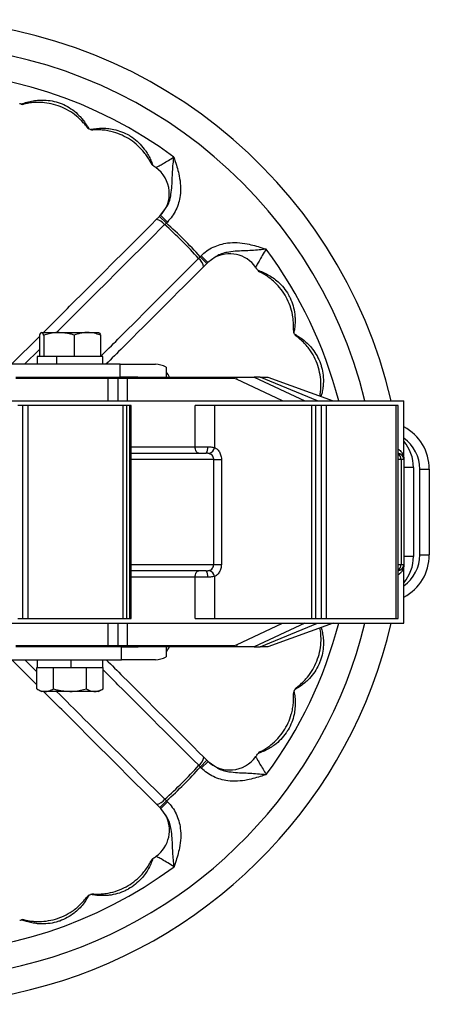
# Model space of a CAD drawing. Header units: millimetres. Extents: x 387 to 2639, y -861 to 1385.
# Tile 28 of 36: x 1254 to 1382, y 1075 to 1385. Entities that reach past the tile are written whole.
import ezdxf

# ---------------------------------------------------------------- set-up
doc = ezdxf.new("R2010")
doc.units = ezdxf.units.MM

msp = doc.modelspace()

# ---------------------------------------------------------------- linework, layer by layer
at = {"color": 7, "linetype": 'Continuous', "lineweight": 25}
for p, q in [((1297.85, 1323.37), (1299.34, 1325.48)), ((1297.53, 1323.04), (1296.5, 1322.01)), ((1297.53, 1323.04), (1297.85, 1323.37)), ((1297.53, 1323.04), (1299.65, 1320.92)), ((1297.85, 1323.37), (1299.98, 1321.25)), ((1299.1, 1320.44), (1299.65, 1320.92)), ((1299.98, 1321.25), (1299.65, 1320.92)), ((1309.78, 1309.77), (1310.26, 1310.32)), ((1310.26, 1310.32), (1310.59, 1310.65)), ((1312.38, 1308.2), (1310.26, 1310.32)), ((1312.71, 1308.53), (1310.59, 1310.65)), ((1312.71, 1308.53), (1312.38, 1308.2)), ((1315.03, 1310.17), (1312.71, 1308.53)), ((1311.35, 1307.17), (1312.38, 1308.2)), ((1250.97, 1276.46), (1259.75, 1285.24)), ((1259.75, 1285.66), (1259.75, 1278.96)), ((1260.42, 1286.46), (1265.9, 1286.46)), ((1261.1, 1285.66), (1261.1, 1278.96)), ((1265.9, 1286.46), (1274.82, 1286.46)), ((1270.7, 1285.66), (1270.7, 1278.96)), ((1274.82, 1286.46), (1278.35, 1286.46)), ((1278.95, 1285.66), (1278.95, 1278.96)), ((1259.05, 1278.96), (1259.05, 1276.46)), ((1261.1, 1278.96), (1259.05, 1278.96)), ((1261.1, 1278.96), (1261.08, 1278.96)), ((1261.27, 1278.96), (1261.1, 1278.96)), ((1265.08, 1278.96), (1261.27, 1278.96)), ((1265.08, 1278.96), (1265.08, 1276.46)), ((1265.08, 1278.96), (1265.09, 1278.96)), ((1265.09, 1278.96), (1265.09, 1276.46)), ((1278.8, 1278.96), (1265.09, 1278.96)), ((1270.7, 1278.96), (1270.53, 1278.96)), ((1270.85, 1278.96), (1270.7, 1278.96)), ((1278.95, 1278.96), (1278.8, 1278.96)), ((1279.65, 1278.96), (1278.95, 1278.96)), ((1279.65, 1276.46), (1279.65, 1278.96)), ((1285.09, 1276.46), (1153.11, 1276.46)), ((1285.09, 1272.46), (1285.09, 1276.46)), ((1285.09, 1276.46), (1296.21, 1276.46)), ((1299.6, 1275.59), (1299.6, 1272.46)), ((1252.35, 1272.46), (1281.35, 1272.46)), ((1281.35, 1271.96), (1252.35, 1271.96)), ((1281.35, 1271.96), (1281.35, 1272.46)), ((1281.35, 1272.46), (1283.9, 1272.46)), ((1284.35, 1271.96), (1281.35, 1271.96)), ((1283.9, 1272.46), (1285.09, 1272.46)), ((1284.35, 1271.96), (1284.35, 1264.96)), ((1287.35, 1271.96), (1284.35, 1271.96)), ((1290.64, 1272.46), (1285.09, 1272.46)), ((1287.35, 1271.96), (1287.35, 1272.46)), ((1320.89, 1271.96), (1287.35, 1271.96)), ((1290.64, 1272.46), (1320.89, 1272.46)), ((1320.89, 1271.96), (1320.89, 1272.46)), ((1320.89, 1272.46), (1322.06, 1272.46)), ((1321.74, 1271.77), (1322.06, 1272.46)), ((1322.06, 1272.46), (1327.31, 1272.46)), ((1327.31, 1272.46), (1343.23, 1264.96)), ((1329.17, 1272.46), (1327.31, 1272.46)), ((1331.52, 1272.46), (1352.12, 1264.96)), ((1064.35, 1264.96), (1374.35, 1264.96)), ((1374.35, 1246.46), (1374.35, 1264.96)), ((1254.55, 1263.46), (1252.94, 1263.46)), ((1256.07, 1263.46), (1254.55, 1263.46)), ((1254.55, 1196.46), (1254.55, 1263.46)), ((1256.07, 1263.46), (1256.07, 1196.46)), ((1286.1, 1263.46), (1256.07, 1263.46)), ((1286.1, 1196.46), (1286.1, 1263.46)), ((1287.07, 1263.46), (1286.1, 1263.46)), ((1287.07, 1263.46), (1287.07, 1196.46)), ((1288.2, 1263.46), (1287.07, 1263.46)), ((1288.2, 1196.46), (1288.2, 1263.46)), ((1288.56, 1263.46), (1288.2, 1263.46)), ((1288.56, 1196.46), (1288.56, 1263.46)), ((1308.69, 1250.46), (1308.69, 1263.46)), ((1314.79, 1263.46), (1308.69, 1263.46)), ((1314.79, 1263.46), (1314.79, 1250.26)), ((1345.41, 1263.46), (1314.79, 1263.46)), ((1345.41, 1196.46), (1345.41, 1263.46)), ((1346.51, 1263.46), (1345.41, 1263.46)), ((1346.51, 1263.46), (1346.51, 1196.46)), ((1348.48, 1263.46), (1346.51, 1263.46)), ((1349.96, 1263.46), (1348.48, 1263.46)), ((1348.48, 1196.46), (1348.48, 1263.46)), ((1349.96, 1263.46), (1349.96, 1196.46)), ((1371.95, 1263.46), (1349.96, 1263.46)), ((1371.95, 1196.46), (1371.95, 1263.46)), ((1372.42, 1263.46), (1371.95, 1263.46)), ((1372.42, 1263.46), (1372.42, 1196.46)), ((1372.6, 1263.46), (1372.42, 1263.46)), ((1372.6, 1196.46), (1372.6, 1263.46)), ((1372.6, 1196.46), (1372.6, 1263.46)), ((1372.6, 1263.46), (1372.6, 1263.46)), ((1308.69, 1250.46), (1312.61, 1250.46)), ((1288.56, 1248.46), (1312.2, 1248.46)), ((1314.56, 1213.46), (1314.56, 1246.46)), ((1314.56, 1246.46), (1316.97, 1246.46)), ((1316.97, 1246.46), (1316.97, 1213.46)), ((1373.47, 1246.46), (1373.47, 1213.46)), ((1374.35, 1246.46), (1373.47, 1246.46)), ((1374.35, 1246.46), (1374.35, 1213.46)), ((1377.35, 1243.96), (1374.35, 1243.96)), ((1377.35, 1243.96), (1377.35, 1215.96)), ((1379.35, 1216.46), (1379.35, 1243.46)), ((1379.35, 1243.46), (1382.35, 1243.46)), ((1382.35, 1243.46), (1382.35, 1216.46)), ((1377.35, 1215.96), (1374.35, 1215.96)), ((1379.35, 1216.46), (1382.35, 1216.46)), ((1314.56, 1213.46), (1316.97, 1213.46)), ((1373.47, 1213.46), (1374.35, 1213.46)), ((1374.35, 1194.96), (1374.35, 1213.46)), ((1312.2, 1211.46), (1288.56, 1211.46)), ((1308.69, 1196.46), (1308.69, 1209.46)), ((1312.61, 1209.46), (1308.69, 1209.46)), ((1314.79, 1209.66), (1314.79, 1196.46)), ((1064.35, 1194.96), (1374.35, 1194.96)), ((1252.94, 1196.46), (1254.55, 1196.46)), ((1254.55, 1196.46), (1256.07, 1196.46)), ((1256.07, 1196.46), (1286.1, 1196.46)), ((1284.35, 1194.96), (1284.35, 1187.96)), ((1286.1, 1196.46), (1287.07, 1196.46)), ((1287.07, 1196.46), (1288.2, 1196.46)), ((1288.2, 1196.46), (1288.56, 1196.46)), ((1308.69, 1196.46), (1314.79, 1196.46)), ((1314.79, 1196.46), (1345.41, 1196.46)), ((1343.23, 1194.96), (1327.31, 1187.46)), ((1352.12, 1194.96), (1331.52, 1187.46)), ((1345.41, 1196.46), (1346.51, 1196.46)), ((1346.51, 1196.46), (1348.48, 1196.46)), ((1348.48, 1196.46), (1349.96, 1196.46)), ((1349.96, 1196.46), (1371.95, 1196.46)), ((1371.95, 1196.46), (1372.42, 1196.46)), ((1372.42, 1196.46), (1372.6, 1196.46)), ((1372.6, 1196.46), (1372.6, 1196.46)), ((1252.35, 1187.96), (1281.35, 1187.96)), ((1281.35, 1187.46), (1252.35, 1187.46)), ((1281.35, 1187.96), (1281.35, 1187.46)), ((1281.35, 1187.96), (1284.35, 1187.96)), ((1283.9, 1187.46), (1281.35, 1187.46)), ((1285.58, 1187.46), (1283.9, 1187.46)), ((1284.35, 1187.96), (1287.35, 1187.96)), ((1285.58, 1183.46), (1285.58, 1187.46)), ((1285.58, 1187.46), (1290.76, 1187.46)), ((1287.35, 1187.96), (1287.35, 1187.46)), ((1287.35, 1187.96), (1320.89, 1187.96)), ((1320.89, 1187.46), (1290.76, 1187.46)), ((1299.59, 1187.46), (1299.59, 1184.33)), ((1320.89, 1187.96), (1320.89, 1187.46)), ((1322.06, 1187.46), (1320.89, 1187.46)), ((1321.74, 1188.15), (1322.06, 1187.46)), ((1327.31, 1187.46), (1322.06, 1187.46)), ((1327.31, 1187.46), (1329.17, 1187.46)), ((1153.6, 1183.46), (1285.58, 1183.46)), ((1258.95, 1175.53), (1251.02, 1183.46)), ((1259.05, 1183.46), (1259.05, 1180.96)), ((1269.69, 1180.96), (1269.69, 1183.46)), ((1269.7, 1180.96), (1269.7, 1183.46)), ((1279.65, 1180.96), (1279.65, 1183.46)), ((1296.21, 1183.46), (1285.58, 1183.46)), ((1258.95, 1174.26), (1258.95, 1180.96)), ((1258.95, 1180.96), (1259.05, 1180.96)), ((1259.05, 1180.96), (1264.06, 1180.96)), ((1264.06, 1180.96), (1264.15, 1180.96)), ((1264.15, 1174.26), (1264.15, 1180.96)), ((1264.15, 1180.96), (1264.34, 1180.96)), ((1264.34, 1180.96), (1269.69, 1180.96)), ((1269.7, 1180.96), (1269.69, 1180.96)), ((1269.7, 1180.96), (1274.36, 1180.96)), ((1274.36, 1180.96), (1274.54, 1180.96)), ((1274.54, 1180.96), (1279.65, 1180.96)), ((1274.54, 1174.26), (1274.54, 1180.96)), ((1274.54, 1180.96), (1274.64, 1180.96)), ((1279.65, 1180.96), (1279.74, 1180.96)), ((1279.74, 1174.26), (1279.74, 1180.96)), ((1258.95, 1174.26), (1260.35, 1173.46)), ((1261.55, 1173.46), (1260.35, 1173.46)), ((1269.35, 1173.46), (1261.55, 1173.46)), ((1277.14, 1173.46), (1269.35, 1173.46)), ((1278.35, 1173.46), (1277.14, 1173.46)), ((1278.35, 1173.46), (1279.74, 1174.26)), ((1309.83, 1150.21), (1310.31, 1149.66)), ((1312.43, 1151.78), (1310.31, 1149.66)), ((1312.76, 1151.45), (1310.64, 1149.33)), ((1312.43, 1151.78), (1311.4, 1152.81)), ((1312.43, 1151.78), (1312.76, 1151.45)), ((1312.76, 1151.45), (1314.87, 1149.96)), ((1310.64, 1149.33), (1310.31, 1149.66)), ((1296.56, 1137.95), (1297.59, 1136.92)), ((1297.59, 1136.92), (1299.71, 1139.05)), ((1297.91, 1136.6), (1300.03, 1138.72)), ((1299.16, 1139.53), (1299.71, 1139.05)), ((1299.71, 1139.05), (1300.03, 1138.72)), ((1297.91, 1136.6), (1297.59, 1136.92)), ((1299.56, 1134.28), (1297.91, 1136.6))]:
    msp.add_line(p, q, dxfattribs=at)
at = {"color": 8, "linetype": 'Continuous', "lineweight": 25}
for p, q in [((1259.75, 1281.13), (1255.07, 1276.46)), ((1281.35, 1264.96), (1281.35, 1271.96)), ((1287.35, 1271.96), (1287.35, 1264.96)), ((1336.19, 1264.96), (1321.74, 1271.77)), ((1347.18, 1264.96), (1329.17, 1272.46)), ((1288.56, 1250.46), (1308.69, 1250.46)), ((1314.56, 1246.46), (1288.56, 1246.46)), ((1373.47, 1246.46), (1372.6, 1246.46)), ((1288.56, 1213.46), (1314.56, 1213.46)), ((1372.6, 1213.46), (1373.47, 1213.46)), ((1308.69, 1209.46), (1288.56, 1209.46)), ((1281.35, 1187.96), (1281.35, 1194.96)), ((1287.35, 1194.96), (1287.35, 1187.96)), ((1321.74, 1188.15), (1336.19, 1194.96)), ((1329.17, 1187.46), (1347.18, 1194.96)), ((1255.12, 1183.46), (1258.95, 1179.64))]:
    msp.add_line(p, q, dxfattribs=at)
at = {"color": 7, "linetype": 'Continuous', "lineweight": 25, "flags": 128}
for points in [[(1309.84, 1248.46), (1309.62, 1248.5), (1309.4, 1248.61), (1309.2, 1248.8), (1309.03, 1249.05), (1308.89, 1249.35), (1308.78, 1249.69), (1308.71, 1250.07), (1308.69, 1250.46)], [(1308.69, 1209.46), (1308.71, 1209.85), (1308.78, 1210.22), (1308.89, 1210.57), (1309.03, 1210.87), (1309.2, 1211.12), (1309.4, 1211.31), (1309.62, 1211.42), (1309.84, 1211.46)]]:
    msp.add_lwpolyline(points, dxfattribs=at)
at = {"color": 7, "linetype": 'Continuous', "lineweight": 25}
for centre, radius, start, end in [((1219.35, 1229.96), 155, 13.0503, 166.9497), ((1219.35, 1229.96), 139, 53.4991, 126.537), ((1219.35, 1229.96), 133, 74.8962, 75.1399), ((1254.39, 1359.81), 1.5, 254.8962, 283.9302), ((1275.89, 1352), 1.5, 216.1059, 245.1399), ((1219.35, 1229.96), 133, 64.8962, 65.1399), ((1276.41, 1351.75), 1.5, 244.8962, 273.9302), ((1296.22, 1340.32), 1.5, 206.1059, 235.1399), ((1219.35, 1229.96), 133, 54.6121, 55.1399), ((1290.58, 1330.24), 10, 315.0181, 54.6121), ((1296.08, 1318.39), 3.65, 34.1843, 83.4698), ((1219.35, 1229.96), 121.34, 41.4743, 48.5618), ((1219.35, 1229.96), 120.61, 41.4313, 48.6049), ((1307.73, 1306.75), 3.65, 6.5663, 55.8519), ((1319.58, 1301.25), 10, 35.424, 119.7104), ((1219.35, 1229.96), 133, 34.8962, 35.424), ((1329.66, 1306.91), 1.5, 214.8962, 243.9302), ((1341.11, 1287.1), 1.5, 176.1059, 205.1399), ((1219.35, 1229.96), 133, 24.8962, 25.1399), ((1341.35, 1286.58), 1.5, 204.8962, 233.9302), ((1281.35, 1271.96), 3, 0, 9.5941), ((1294.05, 1268.96), 7.5, 27.8039, 42.248), ((1320.89, 1269.96), 2, 64.7763, 90), ((1367.35, 1243.46), 15, 0, 62.1819), ((1309.89, 1249.98), 2.77, 326.6289, 9.9628), ((1312.43, 1250.64), 2.39, 287.5734, 350.8756), ((1372.35, 1246.46), 2, 0, 82.5806), ((1367.35, 1216.46), 15, 297.8181, 0), ((1372.35, 1213.46), 2, 277.4194, 0), ((1309.89, 1209.94), 2.77, 350.0372, 33.3711), ((1312.43, 1209.28), 2.39, 9.1244, 72.4266), ((1219.35, 1229.96), 155, 225.0181, 346.9497), ((1281.35, 1187.96), 3, 350.4059, 0), ((1294.03, 1190.96), 7.5, 317.7617, 332.1961), ((1320.89, 1189.96), 2, 270, 295.2237), ((1341.14, 1172.9), 1.5, 154.8962, 183.9302), ((1219.35, 1229.96), 133, 334.8962, 335.1399), ((1341.38, 1173.42), 1.5, 126.1059, 155.1399), ((1219.35, 1229.96), 133, 324.6121, 325.1399), ((1329.71, 1153.08), 1.5, 116.1059, 145.1399), ((1219.35, 1229.96), 120.61, 311.4313, 318.6049), ((1307.78, 1153.22), 3.65, 304.1843, 353.4698), ((1319.62, 1158.73), 10, 225.0181, 324.6121), ((1219.35, 1229.96), 121.34, 311.4743, 318.5618), ((1296.14, 1141.58), 3.65, 276.5663, 325.8519), ((1290.64, 1129.73), 10, 305.424, 29.7104), ((1296.29, 1119.64), 1.5, 124.8962, 153.9302), ((1219.35, 1229.96), 133, 304.8962, 305.424), ((1219.35, 1229.96), 139, 233.4991, 306.537), ((1275.97, 1107.96), 1.5, 114.8962, 143.9302), ((1219.35, 1229.96), 133, 294.8962, 295.1399), ((1276.49, 1108.2), 1.5, 86.1059, 115.1399), ((1219.35, 1229.96), 133, 284.8962, 285.1399), ((1254.48, 1100.13), 1.5, 76.1059, 105.1399)]:
    msp.add_arc(centre, radius, start, end, dxfattribs=at)
at = {"color": 8, "linetype": 'Continuous', "lineweight": 25}
for centre, radius, start, end in [((1219.35, 1229.96), 147, 13.7741, 166.2259), ((1219.35, 1229.96), 139, 14.584, 36.537), ((1367.35, 1243.46), 12, 360, 54.3147), ((1364.35, 1243.96), 13, 0, 39.7151), ((1371.43, 1246.5), 2.04, 358.9841, 54.8473), ((1367.35, 1216.46), 12, 305.6853, 0), ((1364.35, 1215.96), 13, 320.2849, 0), ((1371.43, 1213.42), 2.04, 305.1527, 1.0159), ((1219.35, 1229.96), 147, 225.0181, 346.2259), ((1219.35, 1229.96), 139, 323.4991, 345.416)]:
    msp.add_arc(centre, radius, start, end, dxfattribs=at)
at = {"color": 7, "linetype": 'Continuous', "lineweight": 25}
for centre, ratio, start_param, end_param in [((1296.21, 1268.96), 0.967721, 5.797667, 6.283185), ((1296.21, 1190.96), 0.965493, 3.141593, 3.627111)]:
    msp.add_ellipse(centre, major_axis=(0, 7.5), ratio=ratio, start_param=start_param, end_param=end_param, dxfattribs=at)
for points, knots in [([(1254, 1358.37), (1254.03, 1358.38), (1254.08, 1358.4), (1254.54, 1358.57), (1255.52, 1358.92), (1257.17, 1359.36), (1259.19, 1359.65), (1261.39, 1359.71), (1263.8, 1359.44), (1265.85, 1358.86), (1267.83, 1358.04), (1269.73, 1356.97), (1271.42, 1355.6), (1272.73, 1354.28), (1273.73, 1353.07), (1274.53, 1351.89), (1275.03, 1351.06), (1275.24, 1350.68), (1275.25, 1350.65), (1275.26, 1350.64)], [0, 0, 0, 0, 0.034255, 0.067184, 0.117071, 0.194173, 0.261786, 0.331811, 0.416879, 0.504624, 0.543558, 0.631385, 0.722268, 0.761739, 0.823882, 0.889804, 0.931654, 0.976691, 1, 1, 1, 1]), ([(1274.68, 1351.11), (1274.67, 1351.12), (1274.65, 1351.15), (1274.42, 1351.46), (1273.9, 1352.13), (1273.07, 1353.07), (1271.63, 1354.45), (1269.62, 1355.97), (1267, 1357.39), (1264.2, 1358.36), (1261.66, 1358.83), (1259.47, 1358.94), (1257.66, 1358.87), (1256.15, 1358.66), (1255.25, 1358.48), (1254.83, 1358.38), (1254.78, 1358.36), (1254.75, 1358.36)], [0, 0, 0, 0, 0.020145, 0.05981, 0.0982, 0.161677, 0.224089, 0.338545, 0.453346, 0.566142, 0.678872, 0.74972, 0.820392, 0.895339, 0.941224, 0.970345, 1, 1, 1, 1]), ([(1275.77, 1350.4), (1275.8, 1350.4), (1275.86, 1350.41), (1276.34, 1350.51), (1277.37, 1350.68), (1279.06, 1350.82), (1281.11, 1350.76), (1283.28, 1350.44), (1285.61, 1349.75), (1287.53, 1348.83), (1289.33, 1347.68), (1291.02, 1346.29), (1292.45, 1344.65), (1293.5, 1343.12), (1294.28, 1341.76), (1294.87, 1340.46), (1295.21, 1339.55), (1295.35, 1339.14), (1295.36, 1339.11), (1295.37, 1339.09)], [0, 0, 0, 0, 0.034255, 0.067184, 0.117071, 0.194173, 0.261786, 0.331811, 0.416879, 0.504624, 0.543558, 0.631385, 0.722268, 0.761739, 0.823882, 0.889804, 0.931654, 0.976691, 1, 1, 1, 1]), ([(1294.88, 1339.66), (1294.87, 1339.67), (1294.86, 1339.71), (1294.69, 1340.05), (1294.28, 1340.8), (1293.63, 1341.87), (1292.46, 1343.48), (1290.74, 1345.33), (1288.4, 1347.18), (1285.81, 1348.62), (1283.39, 1349.52), (1281.26, 1350.01), (1279.46, 1350.26), (1277.94, 1350.32), (1277.02, 1350.29), (1276.59, 1350.26), (1276.54, 1350.26), (1276.51, 1350.26)], [0, 0, 0, 0, 0.020145, 0.05981, 0.0982, 0.161677, 0.224089, 0.338545, 0.453346, 0.566142, 0.678872, 0.74972, 0.820392, 0.895339, 0.941224, 0.970345, 1, 1, 1, 1]), ([(1296.37, 1338.39), (1296.42, 1338.42), (1296.54, 1338.48), (1297.4, 1338.96), (1298.68, 1339.68), (1300.29, 1340.63), (1301.47, 1341.35), (1302.03, 1341.69)], [0, 0, 0, 0, 0.1908228, 0.3813153, 0.5805913, 0.7986628, 1, 1, 1, 1]), ([(1302.03, 1341.69), (1302.03, 1341.69), (1302.18, 1341.24), (1302.82, 1339.28), (1303.69, 1336.31), (1304.17, 1332.69), (1304.09, 1329.82), (1303.56, 1327.27), (1302.73, 1325.06), (1301.56, 1323), (1300.5, 1321.83), (1299.98, 1321.25)], [0, 0, 0, 0, 0.001047, 0.065434, 0.283557, 0.425874, 0.567906, 0.675819, 0.78368, 0.891853, 1, 1, 1, 1]), ([(1260.97, 1286.46), (1264.35, 1289.85), (1276.2, 1301.7), (1288.04, 1313.55), (1296.5, 1322.01)], [0, 0, 0, 0, 0.285729, 1, 1, 1, 1]), ([(1310.59, 1310.65), (1311.16, 1311.17), (1312.33, 1312.22), (1314.38, 1313.39), (1316.59, 1314.24), (1319.13, 1314.76), (1322.01, 1314.85), (1325.63, 1314.37), (1328.61, 1313.5), (1330.57, 1312.86), (1331.02, 1312.71), (1331.03, 1312.71)], [0, 0, 0, 0, 0.106556, 0.216322, 0.322834, 0.432096, 0.572268, 0.716458, 0.93457, 0.998953, 1, 1, 1, 1]), ([(1331.03, 1312.71), (1330.62, 1312.05), (1329.8, 1310.71), (1328.77, 1308.92), (1328.04, 1307.62), (1327.75, 1307.1), (1327.73, 1307.06), (1327.73, 1307.05)], [0, 0, 0, 0, 0.238211, 0.476573, 0.708603, 0.920838, 1, 1, 1, 1]), ([(1311.35, 1307.17), (1302.89, 1298.71), (1292.67, 1288.47), (1282.43, 1278.23), (1280.66, 1276.46)], [0, 0, 0, 0, 0.826924, 1, 1, 1, 1]), ([(1328.43, 1306.05), (1328.46, 1306.04), (1328.51, 1306.02), (1328.98, 1305.86), (1329.95, 1305.49), (1331.49, 1304.77), (1333.24, 1303.7), (1334.96, 1302.33), (1336.63, 1300.57), (1337.83, 1298.81), (1338.81, 1296.91), (1339.58, 1294.87), (1340, 1292.74), (1340.15, 1290.88), (1340.14, 1289.31), (1340, 1287.89), (1339.84, 1286.94), (1339.76, 1286.51), (1339.75, 1286.48), (1339.75, 1286.46)], [0, 0, 0, 0, 0.034255, 0.067184, 0.117071, 0.194173, 0.261786, 0.331811, 0.416879, 0.504624, 0.543558, 0.631385, 0.722268, 0.761739, 0.823882, 0.889804, 0.931654, 0.976691, 1, 1, 1, 1]), ([(1339.61, 1287.2), (1339.61, 1287.21), (1339.61, 1287.25), (1339.64, 1287.63), (1339.66, 1288.48), (1339.63, 1289.74), (1339.42, 1291.72), (1338.86, 1294.18), (1337.76, 1296.95), (1336.23, 1299.49), (1334.59, 1301.48), (1332.99, 1302.97), (1331.56, 1304.09), (1330.27, 1304.89), (1329.46, 1305.33), (1329.07, 1305.53), (1329.03, 1305.55), (1329, 1305.56)], [0, 0, 0, 0, 0.020145, 0.05981, 0.0982, 0.161677, 0.224089, 0.338545, 0.453346, 0.566142, 0.678872, 0.74972, 0.820392, 0.895339, 0.941224, 0.970345, 1, 1, 1, 1]), ([(1260.42, 1286.46), (1260.41, 1286.46), (1260.29, 1286.45), (1260.06, 1286.28), (1259.85, 1285.86), (1259.75, 1285.66)], [0, 0, 0, 0, 0.07009, 0.530784, 1, 1, 1, 1]), ([(1261.1, 1285.66), (1260.99, 1285.88), (1260.77, 1286.33), (1260.54, 1286.42), (1260.42, 1286.46)], [0, 0, 0, 0, 0.495458, 1, 1, 1, 1]), ([(1265.9, 1286.46), (1265.46, 1286.45), (1263.84, 1286.4), (1262.26, 1285.97), (1261.1, 1285.66)], [0, 0, 0, 0, 0.268634, 1, 1, 1, 1]), ([(1270.7, 1285.66), (1270.3, 1285.78), (1268.73, 1286.25), (1267.11, 1286.37), (1265.9, 1286.46)], [0, 0, 0, 0, 0.2575513, 1, 1, 1, 1]), ([(1274.82, 1286.46), (1274.73, 1286.46), (1273.98, 1286.45), (1272.59, 1286.28), (1271.33, 1285.86), (1270.7, 1285.66)], [0, 0, 0, 0, 0.07009, 0.530784, 1, 1, 1, 1]), ([(1278.95, 1285.66), (1278.28, 1285.88), (1276.93, 1286.33), (1275.53, 1286.42), (1274.82, 1286.46)], [0, 0, 0, 0, 0.495458, 1, 1, 1, 1]), ([(1278.27, 1286.46), (1278.29, 1286.46), (1278.41, 1286.45), (1278.64, 1286.28), (1278.84, 1285.86), (1278.95, 1285.66)], [0, 0, 0, 0, 0.07009, 0.530784, 1, 1, 1, 1]), ([(1347.95, 1266.48), (1347.95, 1266.51), (1348.03, 1266.9), (1348.19, 1267.96), (1348.32, 1269.92), (1348.19, 1272.45), (1347.59, 1275.37), (1346.53, 1278.14), (1345.26, 1280.38), (1343.95, 1282.13), (1342.72, 1283.48), (1341.6, 1284.49), (1340.87, 1285.07), (1340.53, 1285.32), (1340.49, 1285.35), (1340.46, 1285.37)], [0, 0, 0, 0, 0.0060308, 0.0759953, 0.1447863, 0.2709404, 0.3974745, 0.5217993, 0.6460507, 0.7241399, 0.8020347, 0.8846417, 0.9352172, 0.967314, 1, 1, 1, 1]), ([(1329.17, 1272.46), (1329.67, 1272.46), (1330.39, 1272.46), (1331.12, 1272.46), (1331.43, 1272.46), (1331.52, 1272.46), (1331.52, 1272.46), (1331.52, 1272.46)], [0, 0, 0, 0, 0.4858678, 0.7113875, 0.8680653, 0.9806275, 1, 1, 1, 1]), ([(1312.61, 1250.46), (1313.08, 1250.45), (1313.88, 1250.44), (1314.52, 1250.31), (1314.79, 1250.26)], [0, 0, 0, 0, 0.592139, 1, 1, 1, 1]), ([(1314.79, 1250.26), (1315.12, 1250.07), (1315.79, 1249.7), (1316.52, 1248.65), (1316.92, 1247.51), (1316.96, 1246.76), (1316.97, 1246.46)], [0, 0, 0, 0, 0.277209, 0.554723, 0.824389, 1, 1, 1, 1]), ([(1313.15, 1248.36), (1313.04, 1248.38), (1312.77, 1248.45), (1312.43, 1248.46), (1312.23, 1248.46), (1312.2, 1248.46)], [0, 0, 0, 0, 0.366468, 0.898818, 1, 1, 1, 1]), ([(1314.56, 1246.46), (1314.55, 1246.61), (1314.52, 1246.99), (1314.26, 1247.56), (1313.79, 1248.09), (1313.36, 1248.27), (1313.15, 1248.36)], [0, 0, 0, 0, 0.168776, 0.431882, 0.711511, 1, 1, 1, 1]), ([(1313.15, 1211.56), (1313.32, 1211.63), (1313.69, 1211.78), (1314.15, 1212.21), (1314.49, 1212.8), (1314.54, 1213.24), (1314.56, 1213.46)], [0, 0, 0, 0, 0.2314667, 0.4977135, 0.7515008, 1, 1, 1, 1]), ([(1316.97, 1213.46), (1316.94, 1213.02), (1316.87, 1212.15), (1316.35, 1210.98), (1315.64, 1210.11), (1315.06, 1209.8), (1314.79, 1209.66)], [0, 0, 0, 0, 0.258118, 0.51609, 0.778201, 1, 1, 1, 1]), ([(1312.2, 1211.46), (1312.34, 1211.46), (1312.63, 1211.47), (1312.96, 1211.51), (1313.12, 1211.55), (1313.15, 1211.56)], [0, 0, 0, 0, 0.457059, 0.883498, 1, 1, 1, 1]), ([(1314.79, 1209.66), (1314.4, 1209.59), (1313.74, 1209.47), (1312.94, 1209.46), (1312.61, 1209.46)], [0, 0, 0, 0, 0.584704, 1, 1, 1, 1]), ([(1340.5, 1174.63), (1340.51, 1174.63), (1340.54, 1174.65), (1340.85, 1174.88), (1341.51, 1175.41), (1342.46, 1176.24), (1343.84, 1177.67), (1345.36, 1179.69), (1346.77, 1182.31), (1347.74, 1185.11), (1348.21, 1187.64), (1348.33, 1189.84), (1348.26, 1191.63), (1348.09, 1192.92), (1347.99, 1193.4), (1347.98, 1193.45)], [0, 0, 0, 0, 0.022281, 0.066152, 0.108613, 0.178821, 0.247851, 0.374444, 0.501418, 0.626175, 0.750859, 0.82922, 0.907385, 0.99028, 1, 1, 1, 1]), ([(1331.52, 1187.46), (1331.51, 1187.46), (1331.49, 1187.46), (1331.27, 1187.46), (1330.77, 1187.46), (1330.03, 1187.46), (1329.45, 1187.46), (1329.17, 1187.46)], [0, 0, 0, 0, 0.085541, 0.213138, 0.426781, 0.729072, 1, 1, 1, 1]), ([(1280.73, 1183.46), (1282.49, 1181.7), (1292.72, 1171.48), (1302.94, 1161.27), (1311.4, 1152.81)], [0, 0, 0, 0, 0.172033, 1, 1, 1, 1]), ([(1258.95, 1174.26), (1259.38, 1174.04), (1260.23, 1173.59), (1261.11, 1173.5), (1261.55, 1173.46)], [0, 0, 0, 0, 0.495458, 1, 1, 1, 1]), ([(1296.56, 1137.95), (1288.09, 1146.41), (1276.25, 1158.25), (1264.41, 1170.08), (1261.03, 1173.46)], [0, 0, 0, 0, 0.714799, 1, 1, 1, 1]), ([(1261.55, 1173.46), (1261.61, 1173.46), (1262.08, 1173.47), (1262.96, 1173.64), (1263.75, 1174.06), (1264.15, 1174.26)], [0, 0, 0, 0, 0.07009, 0.5307844, 1, 1, 1, 1]), ([(1264.15, 1174.26), (1264.59, 1174.14), (1266.28, 1173.67), (1268.04, 1173.55), (1269.35, 1173.46)], [0, 0, 0, 0, 0.257551, 1, 1, 1, 1]), ([(1269.35, 1173.46), (1269.82, 1173.47), (1271.58, 1173.52), (1273.29, 1173.95), (1274.54, 1174.26)], [0, 0, 0, 0, 0.268634, 1, 1, 1, 1]), ([(1274.54, 1174.26), (1274.96, 1174.04), (1275.82, 1173.59), (1276.7, 1173.5), (1277.14, 1173.46)], [0, 0, 0, 0, 0.495458, 1, 1, 1, 1]), ([(1277.14, 1173.46), (1277.2, 1173.46), (1277.67, 1173.47), (1278.55, 1173.64), (1279.34, 1174.06), (1279.74, 1174.26)], [0, 0, 0, 0, 0.07009, 0.5307844, 1, 1, 1, 1]), ([(1339.78, 1173.53), (1339.79, 1173.5), (1339.8, 1173.45), (1339.9, 1172.97), (1340.06, 1171.94), (1340.21, 1170.24), (1340.15, 1168.2), (1339.83, 1166.02), (1339.14, 1163.69), (1338.22, 1161.78), (1337.06, 1159.97), (1335.68, 1158.29), (1334.04, 1156.86), (1332.51, 1155.8), (1331.15, 1155.02), (1329.84, 1154.44), (1328.94, 1154.09), (1328.53, 1153.96), (1328.49, 1153.94), (1328.48, 1153.94)], [0, 0, 0, 0, 0.0342555, 0.067184, 0.1170713, 0.1941728, 0.2617856, 0.3318114, 0.4168789, 0.5046242, 0.5435577, 0.6313853, 0.722268, 0.7617393, 0.8238821, 0.8898044, 0.9316543, 0.9766913, 1, 1, 1, 1]), ([(1329.05, 1154.43), (1329.06, 1154.43), (1329.09, 1154.45), (1329.44, 1154.62), (1330.18, 1155.02), (1331.26, 1155.68), (1332.87, 1156.85), (1334.72, 1158.57), (1336.56, 1160.91), (1338.01, 1163.5), (1338.91, 1165.91), (1339.4, 1168.05), (1339.65, 1169.85), (1339.7, 1171.36), (1339.68, 1172.29), (1339.65, 1172.72), (1339.65, 1172.77), (1339.65, 1172.79)], [0, 0, 0, 0, 0.0201451, 0.0598102, 0.0982001, 0.1616769, 0.224089, 0.338545, 0.4533458, 0.5661421, 0.6788719, 0.74972, 0.8203918, 0.8953387, 0.9412244, 0.9703449, 1, 1, 1, 1]), ([(1327.78, 1152.94), (1327.81, 1152.88), (1327.87, 1152.77), (1328.34, 1151.91), (1329.07, 1150.62), (1330.02, 1149.01), (1330.74, 1147.84), (1331.08, 1147.28)], [0, 0, 0, 0, 0.1908228, 0.3813153, 0.5805913, 0.7986628, 1, 1, 1, 1]), ([(1331.08, 1147.28), (1331.07, 1147.28), (1330.62, 1147.13), (1328.67, 1146.49), (1325.7, 1145.62), (1322.07, 1145.14), (1319.21, 1145.22), (1316.66, 1145.74), (1314.45, 1146.58), (1312.39, 1147.75), (1311.22, 1148.8), (1310.64, 1149.33)], [0, 0, 0, 0, 0.001047, 0.065434, 0.283557, 0.425874, 0.567906, 0.675819, 0.78368, 0.891853, 1, 1, 1, 1]), ([(1300.03, 1138.72), (1300.55, 1138.15), (1301.61, 1136.98), (1302.78, 1134.93), (1303.62, 1132.71), (1304.15, 1130.17), (1304.24, 1127.3), (1303.76, 1123.67), (1302.89, 1120.69), (1302.25, 1118.74), (1302.1, 1118.28), (1302.1, 1118.28)], [0, 0, 0, 0, 0.106556, 0.216322, 0.322834, 0.432096, 0.572268, 0.716458, 0.93457, 0.998953, 1, 1, 1, 1]), ([(1295.43, 1120.87), (1295.43, 1120.85), (1295.41, 1120.79), (1295.25, 1120.33), (1294.88, 1119.36), (1294.16, 1117.81), (1293.08, 1116.07), (1291.72, 1114.35), (1289.96, 1112.67), (1288.2, 1111.48), (1286.3, 1110.49), (1284.26, 1109.73), (1282.12, 1109.31), (1280.27, 1109.16), (1278.7, 1109.16), (1277.28, 1109.31), (1276.33, 1109.46), (1275.9, 1109.55), (1275.86, 1109.56), (1275.85, 1109.56)], [0, 0, 0, 0, 0.034255, 0.067184, 0.117071, 0.194173, 0.261786, 0.331811, 0.416879, 0.504624, 0.543558, 0.631385, 0.722268, 0.761739, 0.823882, 0.889804, 0.931654, 0.976691, 1, 1, 1, 1]), ([(1276.59, 1109.7), (1276.6, 1109.7), (1276.64, 1109.69), (1277.02, 1109.67), (1277.87, 1109.64), (1279.12, 1109.67), (1281.1, 1109.88), (1283.57, 1110.45), (1286.33, 1111.55), (1288.88, 1113.07), (1290.87, 1114.71), (1292.36, 1116.31), (1293.48, 1117.75), (1294.28, 1119.03), (1294.72, 1119.85), (1294.91, 1120.24), (1294.93, 1120.28), (1294.95, 1120.3)], [0, 0, 0, 0, 0.020145, 0.05981, 0.0982, 0.161677, 0.224089, 0.338545, 0.453346, 0.566142, 0.678872, 0.74972, 0.820392, 0.895339, 0.941224, 0.970345, 1, 1, 1, 1]), ([(1302.1, 1118.28), (1301.43, 1118.69), (1300.1, 1119.5), (1298.31, 1120.54), (1297.01, 1121.27), (1296.48, 1121.55), (1296.45, 1121.57), (1296.44, 1121.58)], [0, 0, 0, 0, 0.238211, 0.476573, 0.708603, 0.920838, 1, 1, 1, 1]), ([(1275.34, 1109.32), (1275.32, 1109.29), (1275.3, 1109.24), (1275.06, 1108.81), (1274.53, 1107.92), (1273.55, 1106.52), (1272.19, 1105), (1270.54, 1103.54), (1268.52, 1102.19), (1266.58, 1101.32), (1264.54, 1100.68), (1262.39, 1100.28), (1260.22, 1100.24), (1258.37, 1100.41), (1256.82, 1100.69), (1255.45, 1101.08), (1254.54, 1101.4), (1254.13, 1101.56), (1254.1, 1101.57), (1254.08, 1101.58)], [0, 0, 0, 0, 0.034255, 0.067184, 0.117071, 0.194173, 0.261786, 0.331811, 0.416879, 0.504624, 0.543558, 0.631385, 0.722268, 0.761739, 0.823882, 0.889804, 0.931654, 0.976691, 1, 1, 1, 1]), ([(1254.84, 1101.58), (1254.85, 1101.58), (1254.88, 1101.57), (1255.25, 1101.48), (1256.09, 1101.31), (1257.33, 1101.12), (1259.31, 1100.98), (1261.84, 1101.11), (1264.75, 1101.72), (1267.52, 1102.77), (1269.77, 1104.04), (1271.52, 1105.36), (1272.86, 1106.58), (1273.88, 1107.71), (1274.45, 1108.43), (1274.71, 1108.78), (1274.74, 1108.82), (1274.76, 1108.84)], [0, 0, 0, 0, 0.020145, 0.05981, 0.0982, 0.161677, 0.224089, 0.338545, 0.453346, 0.566142, 0.678872, 0.74972, 0.820392, 0.895339, 0.941224, 0.970345, 1, 1, 1, 1])]:
    msp.add_open_spline(points, degree=3, knots=knots, dxfattribs=at)
at = {"color": 8, "linetype": 'Continuous', "lineweight": 25}
for points, knots in [([(1299.34, 1325.48), (1299.57, 1325.77), (1300.55, 1327.07), (1301.11, 1329.64), (1301.44, 1332.64), (1301.5, 1335.23), (1301.63, 1337.71), (1301.82, 1339.84), (1301.97, 1341.17), (1302.03, 1341.69), (1302.03, 1341.69)], [0, 0, 0, 0, 0.064778, 0.289312, 0.452605, 0.616315, 0.762142, 0.907735, 0.998786, 1, 1, 1, 1]), ([(1299.1, 1320.44), (1290.64, 1311.98), (1279.31, 1300.65), (1267.96, 1289.33), (1265.09, 1286.46)], [0, 0, 0, 0, 0.746813, 1, 1, 1, 1]), ([(1331.03, 1312.71), (1331.02, 1312.71), (1330.51, 1312.65), (1329.18, 1312.51), (1327.05, 1312.31), (1324.57, 1312.18), (1321.98, 1312.12), (1318.98, 1311.79), (1316.49, 1311.26), (1315.25, 1310.34), (1315.03, 1310.17)], [0, 0, 0, 0, 0.0012328, 0.0937251, 0.2410425, 0.3897789, 0.5555917, 0.7219698, 0.9500584, 1, 1, 1, 1]), ([(1278.99, 1278.92), (1280.8, 1280.74), (1291.05, 1291.03), (1301.32, 1301.31), (1309.78, 1309.77)], [0, 0, 0, 0, 0.17619, 1, 1, 1, 1]), ([(1339.99, 1285.95), (1340.01, 1285.94), (1340.06, 1285.91), (1340.49, 1285.67), (1341.39, 1285.14), (1342.78, 1284.16), (1344.31, 1282.8), (1345.77, 1281.15), (1347.11, 1279.13), (1347.99, 1277.19), (1348.63, 1275.15), (1349.03, 1273.01), (1349.07, 1270.83), (1348.89, 1268.98), (1348.65, 1267.57), (1348.4, 1266.72), (1348.29, 1266.36)], [0, 0, 0, 0, 0.039254, 0.076987, 0.134154, 0.222505, 0.299984, 0.380227, 0.477707, 0.578256, 0.62287, 0.723513, 0.827657, 0.872888, 0.944098, 1, 1, 1, 1]), ([(1372.6, 1249.72), (1372.74, 1249.64), (1373.24, 1249.35), (1374.02, 1248.27), (1374.35, 1247.2), (1374.35, 1246.46), (1374.35, 1246.46)], [0, 0, 0, 0, 0.11412, 0.406442, 0.996616, 1, 1, 1, 1]), ([(1374.35, 1213.46), (1374.35, 1213.46), (1374.35, 1212.73), (1374.02, 1211.66), (1373.25, 1210.58), (1372.75, 1210.28), (1372.6, 1210.2)], [0, 0, 0, 0, 0.003385, 0.588292, 0.883387, 1, 1, 1, 1]), ([(1348.33, 1193.58), (1348.47, 1193.08), (1348.76, 1192.04), (1349.04, 1190.1), (1349.1, 1187.92), (1348.83, 1185.5), (1348.25, 1183.46), (1347.43, 1181.48), (1346.36, 1179.58), (1344.99, 1177.89), (1343.67, 1176.58), (1342.46, 1175.58), (1341.28, 1174.77), (1340.45, 1174.28), (1340.07, 1174.07), (1340.03, 1174.05), (1340.02, 1174.05)], [0, 0, 0, 0, 0.073317, 0.15107, 0.231598, 0.329424, 0.430329, 0.475102, 0.576101, 0.680614, 0.726006, 0.797468, 0.873278, 0.921404, 0.973195, 1, 1, 1, 1]), ([(1309.83, 1150.21), (1301.36, 1158.66), (1291.33, 1168.69), (1281.31, 1178.74), (1279.74, 1180.31)], [0, 0, 0, 0, 0.843483, 1, 1, 1, 1]), ([(1265.15, 1173.46), (1268.02, 1170.6), (1279.37, 1159.3), (1290.69, 1147.99), (1299.16, 1139.53)], [0, 0, 0, 0, 0.252551, 1, 1, 1, 1]), ([(1314.87, 1149.96), (1315.16, 1149.74), (1316.46, 1148.76), (1319.03, 1148.19), (1322.03, 1147.87), (1324.61, 1147.81), (1327.1, 1147.67), (1329.23, 1147.48), (1330.56, 1147.34), (1331.07, 1147.28), (1331.08, 1147.28)], [0, 0, 0, 0, 0.064778, 0.289312, 0.452605, 0.616315, 0.762142, 0.907735, 0.998786, 1, 1, 1, 1]), ([(1302.1, 1118.28), (1302.1, 1118.28), (1302.04, 1118.8), (1301.89, 1120.13), (1301.7, 1122.26), (1301.57, 1124.74), (1301.51, 1127.32), (1301.17, 1130.33), (1300.65, 1132.82), (1299.72, 1134.05), (1299.56, 1134.28)], [0, 0, 0, 0, 0.001233, 0.093725, 0.241042, 0.389779, 0.555592, 0.72197, 0.950058, 1, 1, 1, 1])]:
    msp.add_open_spline(points, degree=3, knots=knots, dxfattribs=at)

doc.saveas('drawing.dxf')
